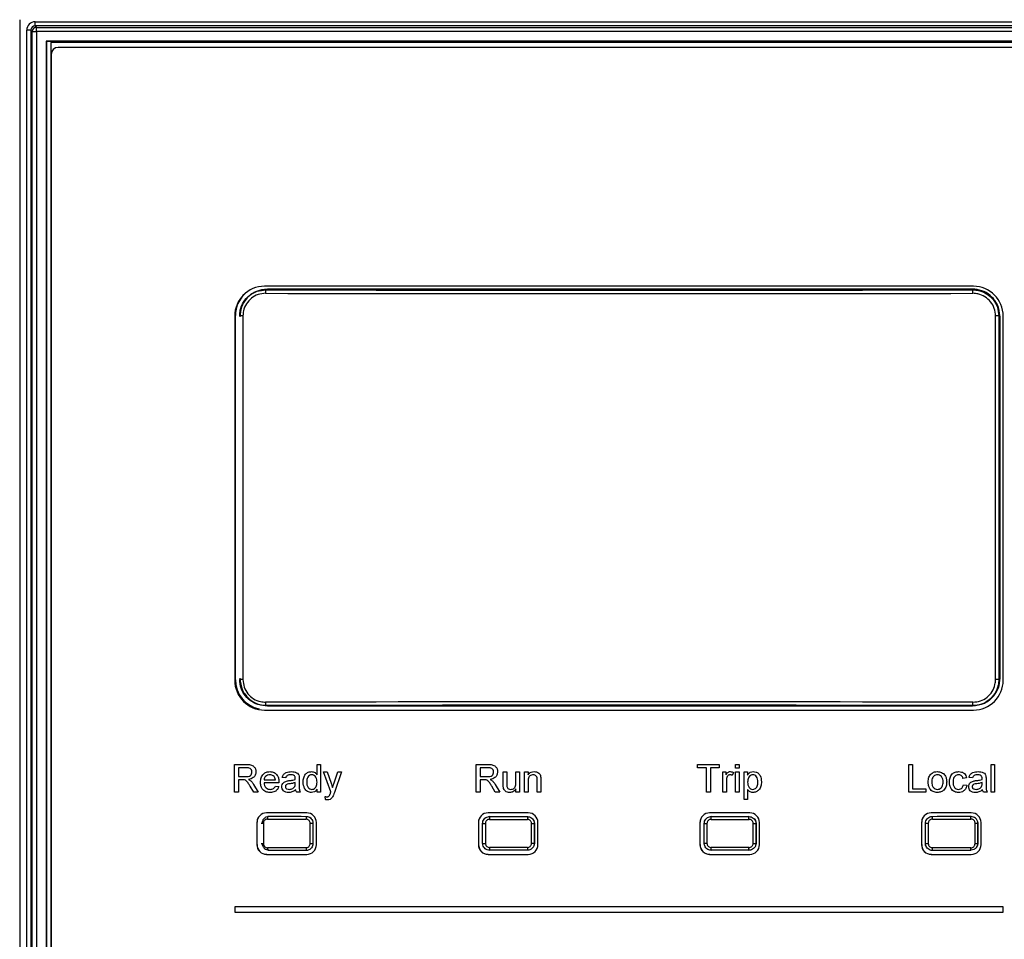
# Paper-space layout 'Sheet1' of a CAD drawing. Header units: millimetres. Extents: x -7 to 413, y -20 to 277.
# Tile 31 of 105: x 44 to 58, y 212 to 226. Entities that reach past the tile are written whole.
import ezdxf

# ---------------------------------------------------------------- set-up
doc = ezdxf.new("R2010")
doc.units = ezdxf.units.MM

psp = doc.layouts.new('Sheet1')

# ---------------------------------------------------------------- linework, layer by layer
at = {"color": 7, "linetype": 'Continuous', "lineweight": 25}
for p, q in [((43.737, 225.765), (43.737, 189.205)), ((43.959, 225.675), (43.959, 225.735)), ((43.959, 225.735), (60.835, 225.735)), ((43.899, 225.615), (43.839, 225.615)), ((43.839, 189.339), (43.839, 225.615)), ((43.919, 225.595), (43.899, 225.615)), ((43.899, 225.615), (43.899, 189.339)), ((43.919, 225.595), (43.979, 225.595)), ((43.919, 189.36), (43.919, 225.595)), ((43.959, 225.675), (43.979, 225.655)), ((60.835, 225.675), (43.959, 225.675)), ((43.979, 225.595), (43.979, 225.655)), ((43.979, 225.655), (60.814, 225.655)), ((43.979, 225.595), (43.979, 189.36)), ((60.814, 225.595), (43.979, 225.595)), ((44.123, 225.451), (44.121, 225.453)), ((44.121, 225.453), (44.121, 189.502)), ((60.672, 225.453), (44.121, 225.453)), ((44.123, 225.451), (44.123, 189.503)), ((60.67, 225.451), (44.123, 225.451)), ((60.667, 225.437), (44.187, 225.437)), ((44.187, 225.437), (44.187, 222.417)), ((60.492, 225.365), (44.292, 225.365)), ((44.192, 225.265), (44.192, 199.565)), ((44.187, 222.417), (44.187, 189.547)), ((44.187, 222.417), (44.192, 222.417)), ((57.512, 221.915), (47.272, 221.915)), ((57.497, 221.876), (47.317, 221.876)), ((46.842, 221.485), (46.842, 216.225)), ((46.852, 216.233), (46.852, 221.493)), ((46.962, 221.488), (46.914, 221.488)), ((46.962, 221.488), (46.962, 216.236)), ((57.832, 216.236), (57.832, 221.488)), ((57.879, 221.488), (57.832, 221.488)), ((57.879, 221.488), (57.879, 216.236)), ((57.897, 216.256), (57.897, 221.476)), ((57.942, 216.225), (57.942, 221.485)), ((46.962, 216.236), (46.914, 216.236)), ((57.879, 216.236), (57.832, 216.236)), ((47.272, 215.795), (57.512, 215.795)), ((47.317, 215.856), (57.497, 215.856)), ((46.841, 214.609), (46.841, 215.009)), ((46.841, 215.009), (47.015, 215.009)), ((47.017, 214.963), (46.897, 214.963)), ((46.897, 214.963), (46.897, 214.835)), ((48.031, 214.862), (48.031, 215.009)), ((48.031, 215.009), (48.082, 215.009)), ((48.082, 215.009), (48.082, 214.609)), ((48.231, 214.612), (48.123, 214.902)), ((48.123, 214.902), (48.177, 214.902)), ((48.177, 214.902), (48.235, 214.741)), ((48.274, 214.731), (48.333, 214.902)), ((48.387, 214.902), (48.283, 214.603)), ((48.333, 214.902), (48.387, 214.902)), ((50.331, 214.609), (50.331, 215.009)), ((50.331, 215.009), (50.504, 215.009)), ((50.506, 214.963), (50.387, 214.963)), ((50.387, 214.963), (50.387, 214.835)), ((50.72, 214.722), (50.72, 214.902)), ((50.72, 214.902), (50.772, 214.902)), ((50.772, 214.902), (50.772, 214.743)), ((50.905, 214.748), (50.905, 214.902)), ((50.905, 214.902), (50.956, 214.902)), ((50.956, 214.902), (50.956, 214.609)), ((51.028, 214.609), (51.028, 214.902)), ((51.028, 214.902), (51.079, 214.902)), ((51.079, 214.902), (51.079, 214.861)), ((53.528, 215.009), (53.841, 215.009)), ((53.528, 214.963), (53.528, 215.009)), ((53.656, 214.963), (53.528, 214.963)), ((53.656, 214.609), (53.656, 214.963)), ((53.841, 214.963), (53.713, 214.963)), ((53.713, 214.963), (53.713, 214.609)), ((53.841, 215.009), (53.841, 214.963)), ((53.892, 214.609), (53.892, 214.902)), ((53.892, 214.902), (53.938, 214.902)), ((53.938, 214.902), (53.938, 214.861)), ((54.046, 214.893), (54.03, 214.849)), ((54.077, 214.958), (54.077, 215.009)), ((54.077, 215.009), (54.128, 215.009)), ((54.128, 214.958), (54.077, 214.958)), ((54.077, 214.902), (54.128, 214.902)), ((54.077, 214.609), (54.077, 214.902)), ((54.128, 215.009), (54.128, 214.958)), ((54.128, 214.902), (54.128, 214.609)), ((54.2, 214.502), (54.2, 214.902)), ((54.2, 214.902), (54.251, 214.902)), ((54.251, 214.902), (54.251, 214.855)), ((56.577, 214.609), (56.577, 215.009)), ((56.577, 215.009), (56.633, 215.009)), ((56.633, 215.009), (56.633, 214.656)), ((57.767, 214.609), (57.767, 215.009)), ((57.767, 215.009), (57.818, 215.009)), ((57.818, 215.009), (57.818, 214.609)), ((46.897, 214.835), (47.004, 214.835)), ((46.955, 214.789), (46.897, 214.789)), ((46.897, 214.789), (46.897, 214.609)), ((47.267, 214.789), (47.431, 214.789)), ((47.579, 214.815), (47.528, 214.82)), ((47.718, 214.733), (47.718, 214.748)), ((47.774, 214.799), (47.774, 214.736)), ((50.387, 214.835), (50.494, 214.835)), ((50.445, 214.789), (50.387, 214.789)), ((50.387, 214.789), (50.387, 214.609)), ((51.079, 214.766), (51.079, 214.609)), ((51.213, 214.609), (51.213, 214.784)), ((51.264, 214.788), (51.264, 214.609)), ((53.944, 214.765), (53.944, 214.609)), ((57.413, 214.815), (57.361, 214.809)), ((57.5, 214.815), (57.449, 214.82)), ((57.638, 214.733), (57.638, 214.748)), ((57.695, 214.799), (57.695, 214.736)), ((46.897, 214.609), (46.841, 214.609)), ((47.117, 214.609), (47.067, 214.694)), ((47.116, 214.72), (47.181, 214.609)), ((47.181, 214.609), (47.117, 214.609)), ((47.482, 214.743), (47.267, 214.743)), ((47.43, 214.697), (47.48, 214.691)), ((47.79, 214.609), (47.738, 214.609)), ((48.031, 214.609), (48.031, 214.654)), ((48.082, 214.609), (48.031, 214.609)), ((50.387, 214.609), (50.331, 214.609)), ((50.606, 214.609), (50.557, 214.694)), ((50.606, 214.72), (50.671, 214.609)), ((50.671, 214.609), (50.606, 214.609)), ((50.905, 214.609), (50.905, 214.657)), ((50.956, 214.609), (50.905, 214.609)), ((51.079, 214.609), (51.028, 214.609)), ((51.264, 214.609), (51.213, 214.609)), ((53.713, 214.609), (53.656, 214.609)), ((53.944, 214.609), (53.892, 214.609)), ((54.128, 214.609), (54.077, 214.609)), ((54.251, 214.646), (54.251, 214.502)), ((56.823, 214.609), (56.577, 214.609)), ((56.633, 214.656), (56.823, 214.656)), ((56.823, 214.656), (56.823, 214.609)), ((57.367, 214.717), (57.418, 214.712)), ((57.71, 214.609), (57.659, 214.609)), ((57.818, 214.609), (57.767, 214.609)), ((48.154, 214.502), (48.149, 214.547)), ((54.251, 214.502), (54.2, 214.502)), ((47.882, 214.311), (47.302, 214.311)), ((51.082, 214.311), (50.502, 214.311)), ((54.282, 214.311), (53.702, 214.311)), ((57.482, 214.311), (56.902, 214.311)), ((57.479, 214.256), (57.464, 214.256)), ((47.162, 214.171), (47.162, 213.851)), ((47.257, 214.162), (47.257, 213.866)), ((47.932, 213.867), (47.932, 214.16)), ((47.932, 214.16), (47.973, 214.16)), ((47.973, 214.16), (47.973, 213.867)), ((47.977, 213.875), (47.977, 214.157)), ((48.022, 213.851), (48.022, 214.171)), ((50.362, 214.171), (50.362, 213.851)), ((50.423, 214.157), (50.463, 214.157)), ((50.423, 213.87), (50.423, 214.157)), ((50.463, 214.157), (50.463, 213.87)), ((51.129, 213.871), (51.129, 214.157)), ((51.129, 214.157), (51.169, 214.157)), ((51.169, 214.157), (51.169, 213.871)), ((51.177, 213.876), (51.177, 214.157)), ((51.222, 213.851), (51.222, 214.171)), ((53.562, 214.171), (53.562, 213.851)), ((53.624, 214.157), (53.664, 214.157)), ((53.624, 213.871), (53.624, 214.157)), ((53.664, 214.157), (53.664, 213.871)), ((54.331, 213.87), (54.331, 214.157)), ((54.331, 214.157), (54.37, 214.157)), ((54.37, 214.157), (54.37, 213.87)), ((54.377, 213.875), (54.377, 214.157)), ((54.422, 213.851), (54.422, 214.171)), ((56.762, 214.171), (56.762, 213.851)), ((56.82, 214.16), (56.861, 214.16)), ((56.82, 213.867), (56.82, 214.16)), ((56.861, 214.16), (56.861, 213.867)), ((57.536, 213.866), (57.536, 214.162)), ((57.536, 214.162), (57.574, 214.162)), ((57.574, 214.162), (57.574, 213.866)), ((57.577, 213.873), (57.577, 214.159)), ((57.622, 213.851), (57.622, 214.171)), ((47.932, 213.867), (47.973, 213.867)), ((50.423, 213.87), (50.463, 213.87)), ((51.129, 213.871), (51.169, 213.871)), ((51.171, 213.843), (51.177, 213.876)), ((53.624, 213.871), (53.664, 213.871)), ((54.331, 213.87), (54.37, 213.87)), ((56.82, 213.867), (56.861, 213.867)), ((57.536, 213.866), (57.574, 213.866)), ((47.302, 213.711), (47.882, 213.711)), ((50.502, 213.711), (51.082, 213.711)), ((53.702, 213.711), (54.282, 213.711)), ((56.902, 213.711), (57.482, 213.711)), ((57.942, 212.955), (46.842, 212.955)), ((46.842, 212.955), (46.842, 212.875)), ((57.942, 212.875), (57.942, 212.955)), ((46.842, 212.875), (57.942, 212.875))]:
    psp.add_line(p, q, dxfattribs=at)
at = {"color": 8, "linetype": 'Continuous', "lineweight": 25}
for p, q in [((47.291, 221.876), (47.291, 221.864)), ((47.873, 214.26), (47.873, 214.261)), ((50.52, 214.261), (50.523, 214.257)), ((51.07, 214.257), (51.073, 214.261)), ((53.72, 214.261), (53.723, 214.257)), ((54.27, 214.257), (54.273, 214.261)), ((56.92, 214.261), (56.92, 214.26)), ((47.225, 214.162), (47.257, 214.162)), ((50.423, 214.157), (50.42, 214.161)), ((51.175, 214.163), (51.169, 214.157)), ((53.624, 214.157), (53.62, 214.161)), ((56.82, 214.16), (56.82, 214.161)), ((47.225, 213.866), (47.257, 213.866)), ((47.873, 213.767), (47.873, 213.767)), ((50.42, 213.867), (50.423, 213.87)), ((50.523, 213.77), (50.52, 213.767)), ((51.073, 213.767), (51.07, 213.771)), ((53.62, 213.867), (53.624, 213.871)), ((53.723, 213.771), (53.72, 213.767)), ((54.273, 213.767), (54.27, 213.77)), ((56.82, 213.867), (56.82, 213.867)), ((56.92, 213.767), (56.92, 213.767)), ((57.574, 213.866), (57.569, 213.837))]:
    psp.add_line(p, q, dxfattribs=at)
at = {"color": 7, "linetype": 'Continuous', "lineweight": 25}
for centre, radius, start, end in [((43.979, 225.595), 0.0601, 90.0834, 179.9166), ((44.292, 225.265), 0.1, 90, 180), ((47.272, 221.485), 0.43, 90, 180), ((47.654, 221.825), 0.366, 173.8697, 181.7072), ((57.138, 221.825), 0.367, 358.3034, 6.1197), ((57.512, 221.485), 0.43, 0, 90), ((47.282, 221.493), 0.43, 132.0513, 180), ((47.272, 216.225), 0.43, 180, 270), ((47.282, 216.233), 0.43, 180, 258.6463), ((57.512, 216.225), 0.43, 270, 0), ((47.654, 215.899), 0.366, 178.2931, 186.1299), ((57.138, 215.899), 0.367, 353.8807, 1.6963), ((47.302, 214.171), 0.14, 90, 180), ((48.203, 214.229), 0.331, 174.5764, 181.5008), ((47.882, 214.171), 0.14, 0, 90), ((50.502, 214.171), 0.14, 90, 180), ((51.314, 214.226), 0.792, 177.7425, 180.6332), ((52.185, 214.225), 1.116, 178.3976, 180.4483), ((51.082, 214.171), 0.14, 0, 90), ((53.702, 214.171), 0.14, 90, 180), ((52.593, 214.225), 1.131, 359.5651, 1.589), ((53.476, 214.226), 0.794, 359.3715, 2.2528), ((54.282, 214.171), 0.14, 0, 90), ((56.902, 214.171), 0.14, 90, 180), ((56.59, 214.229), 0.331, 358.4992, 5.4236), ((57.482, 214.171), 0.14, 0, 90), ((47.302, 213.851), 0.14, 180, 270), ((48.203, 213.798), 0.331, 178.4989, 185.4239), ((47.882, 213.851), 0.14, 270, 0), ((50.502, 213.851), 0.14, 180, 270), ((51.314, 213.802), 0.792, 179.3667, 182.2577), ((52.185, 213.802), 1.116, 179.5515, 181.6027), ((51.082, 213.851), 0.14, 270, 0), ((53.702, 213.851), 0.14, 180, 270), ((52.593, 213.802), 1.131, 358.4107, 0.4351), ((53.476, 213.802), 0.794, 357.7471, 0.6286), ((54.282, 213.851), 0.14, 270, 0), ((56.902, 213.851), 0.14, 180, 270), ((56.59, 213.798), 0.331, 354.5761, 1.5011), ((57.482, 213.851), 0.14, 270, 0)]:
    psp.add_arc(centre, radius, start, end, dxfattribs=at)
at = {"color": 8, "linetype": 'Continuous', "lineweight": 25}
for centre, radius, start, end in [((47.901, 214.225), 0.584, 176.8838, 180.3099), ((56.893, 214.225), 0.583, 359.6855, 3.11), ((47.901, 213.803), 0.584, 179.6897, 183.1166), ((56.892, 213.803), 0.584, 356.8834, 0.3103)]:
    psp.add_arc(centre, radius, start, end, dxfattribs=at)
at = {"color": 7, "linetype": 'Continuous', "lineweight": 25}
for centre, major_axis, ratio, start_param, end_param in [((43.959, 225.615), (-0.085, 0.085), 0.998783, 5.498396, 7.067974), ((43.959, 225.615), (0.0426, -0.0426), 0.996359, 2.356803, 3.926382), ((52.397, 228.793), (132.31, 0), 0.052408, 4.673788, 4.75099), ((52.397, 228.743), (132.36, 0), 0.052388, 4.673788, 4.75099), ((52.397, 208.98), (132.36, 0), 0.052388, 1.532196, 1.609397), ((52.397, 208.931), (132.31, 0), 0.052408, 1.532196, 1.609397), ((47.305, 214.175), (0.0993, -0.0993), 0.997265, 3.443422, 3.925621), ((52.397, 221.149), (132.32, 0), 0.052392, 4.673992, 4.678188), ((52.397, 221.189), (132.28, 0), 0.052408, 4.673992, 4.678188), ((50.505, 214.175), (0.0993, -0.0993), 0.997265, 3.443577, 3.925621), ((52.397, 221.149), (132.32, 0), 0.052392, 4.698226, 4.702358), ((52.397, 221.189), (132.28, 0), 0.052408, 4.698226, 4.702358), ((53.705, 214.175), (0.0993, -0.0993), 0.997265, 3.443345, 3.925621), ((52.397, 221.189), (132.28, 0), 0.052408, 4.72242, 4.726552), ((52.397, 221.149), (132.32, 0), 0.052392, 4.72242, 4.726552), ((56.905, 214.175), (0.0993, -0.0993), 0.997265, 3.443267, 3.925621), ((52.397, 221.189), (132.28, 0), 0.052408, 4.74659, 4.750786), ((52.397, 221.149), (132.32, 0), 0.052392, 4.74659, 4.750786), ((47.305, 213.852), (0.0993, 0.0993), 0.997265, 2.357564, 3.925621), ((52.397, 206.878), (132.32, 0), 0.052392, 1.604997, 1.609193), ((52.397, 206.839), (132.28, 0), 0.052408, 1.604997, 1.609193), ((50.505, 213.852), (0.0993, 0.0993), 0.997265, 2.357564, 3.925621), ((52.397, 206.878), (132.32, 0), 0.052392, 1.580827, 1.58496), ((52.397, 206.839), (132.28, 0), 0.052408, 1.580827, 1.58496), ((53.705, 213.852), (0.0993, 0.0993), 0.997265, 2.357564, 3.925621), ((52.397, 206.839), (132.28, 0), 0.052408, 1.556633, 1.560765), ((52.397, 206.878), (132.32, 0), 0.052392, 1.556633, 1.560765), ((56.905, 213.852), (0.0993, 0.0993), 0.997265, 2.357564, 3.925621), ((52.397, 206.839), (132.28, 0), 0.052408, 1.532399, 1.536596), ((52.397, 206.878), (132.32, 0), 0.052392, 1.532399, 1.536596)]:
    psp.add_ellipse(centre, major_axis=major_axis, ratio=ratio, start_param=start_param, end_param=end_param, dxfattribs=at)
for points, knots in [([(46.914, 221.488), (46.915, 221.516), (46.92, 221.586), (46.965, 221.691), (47.051, 221.787), (47.164, 221.852), (47.248, 221.86), (47.291, 221.864)], [0, 0, 0, 0, 0.141722, 0.356124, 0.570695, 0.785344, 1, 1, 1, 1]), ([(47.317, 221.876), (47.258, 221.868), (47.141, 221.853), (47.01, 221.746), (46.932, 221.616), (46.922, 221.523), (46.917, 221.476)], [0, 0, 0, 0, 0.283703, 0.557913, 0.775022, 1, 1, 1, 1]), ([(57.897, 221.476), (57.89, 221.536), (57.874, 221.653), (57.768, 221.783), (57.637, 221.862), (57.544, 221.871), (57.497, 221.876)], [0, 0, 0, 0, 0.283707, 0.55792, 0.775028, 1, 1, 1, 1]), ([(57.503, 221.864), (57.531, 221.862), (57.601, 221.857), (57.707, 221.812), (57.802, 221.727), (57.867, 221.614), (57.875, 221.53), (57.879, 221.488)], [0, 0, 0, 0, 0.142931, 0.357386, 0.571651, 0.785823, 1, 1, 1, 1]), ([(47.289, 221.814), (47.252, 221.81), (47.178, 221.803), (47.08, 221.747), (47.006, 221.664), (46.967, 221.573), (46.963, 221.512), (46.962, 221.488)], [0, 0, 0, 0, 0.214686, 0.429358, 0.64393, 0.858302, 1, 1, 1, 1]), ([(57.832, 221.488), (57.828, 221.524), (57.821, 221.598), (57.765, 221.695), (57.682, 221.769), (57.59, 221.808), (57.529, 221.812), (57.504, 221.814)], [0, 0, 0, 0, 0.21414, 0.42829, 0.642567, 0.857051, 1, 1, 1, 1]), ([(47.291, 215.859), (47.262, 215.861), (47.192, 215.866), (47.086, 215.911), (46.991, 215.996), (46.926, 216.109), (46.918, 216.193), (46.914, 216.236)], [0, 0, 0, 0, 0.142931, 0.357386, 0.571651, 0.785823, 1, 1, 1, 1]), ([(46.917, 216.256), (46.925, 216.196), (46.94, 216.079), (47.047, 215.949), (47.178, 215.87), (47.27, 215.861), (47.317, 215.856)], [0, 0, 0, 0, 0.2837049, 0.5579165, 0.775026, 1, 1, 1, 1]), ([(46.962, 216.236), (46.965, 216.199), (46.972, 216.126), (47.029, 216.028), (47.111, 215.954), (47.203, 215.915), (47.264, 215.911), (47.289, 215.909)], [0, 0, 0, 0, 0.21414, 0.42829, 0.642567, 0.857045, 1, 1, 1, 1]), ([(57.497, 215.856), (57.557, 215.864), (57.674, 215.879), (57.804, 215.986), (57.883, 216.116), (57.893, 216.209), (57.897, 216.256)], [0, 0, 0, 0, 0.2837049, 0.5579165, 0.775026, 1, 1, 1, 1]), ([(57.879, 216.236), (57.878, 216.208), (57.873, 216.138), (57.828, 216.032), (57.742, 215.936), (57.63, 215.872), (57.545, 215.864), (57.503, 215.859)], [0, 0, 0, 0, 0.141722, 0.356124, 0.570695, 0.785344, 1, 1, 1, 1]), ([(57.504, 215.909), (57.541, 215.913), (57.615, 215.92), (57.713, 215.976), (57.787, 216.059), (57.826, 216.151), (57.83, 216.211), (57.832, 216.236)], [0, 0, 0, 0, 0.214686, 0.429361, 0.64393, 0.858302, 1, 1, 1, 1]), ([(47.004, 214.835), (47.016, 214.835), (47.039, 214.836), (47.071, 214.847), (47.089, 214.873), (47.091, 214.891), (47.092, 214.9)], [0, 0, 0, 0, 0.281561, 0.560241, 0.779864, 1, 1, 1, 1]), ([(47.015, 215.009), (47.033, 215.009), (47.07, 215.009), (47.119, 214.987), (47.144, 214.945), (47.147, 214.916), (47.149, 214.902)], [0, 0, 0, 0, 0.281669, 0.559208, 0.779411, 1, 1, 1, 1]), ([(47.092, 214.9), (47.091, 214.911), (47.089, 214.932), (47.061, 214.961), (47.033, 214.962), (47.017, 214.963)], [0, 0, 0, 0, 0.280393, 0.559974, 1, 1, 1, 1]), ([(47.149, 214.902), (47.147, 214.886), (47.144, 214.855), (47.107, 214.809), (47.067, 214.8), (47.043, 214.794)], [0, 0, 0, 0, 0.280518, 0.5604876, 1, 1, 1, 1]), ([(47.215, 214.753), (47.217, 214.775), (47.219, 214.818), (47.251, 214.871), (47.299, 214.903), (47.333, 214.905), (47.35, 214.907)], [0, 0, 0, 0, 0.2807417, 0.5597725, 0.7796612, 1, 1, 1, 1]), ([(47.35, 214.907), (47.372, 214.904), (47.414, 214.899), (47.459, 214.857), (47.479, 214.806), (47.481, 214.772), (47.482, 214.756)], [0, 0, 0, 0, 0.279362, 0.558401, 0.778879, 1, 1, 1, 1]), ([(47.528, 214.82), (47.533, 214.836), (47.542, 214.867), (47.593, 214.903), (47.635, 214.905), (47.661, 214.907)], [0, 0, 0, 0, 0.28043, 0.5593, 1, 1, 1, 1]), ([(47.661, 214.907), (47.687, 214.905), (47.725, 214.903), (47.763, 214.873), (47.769, 214.853), (47.772, 214.843)], [0, 0, 0, 0, 0.5592601, 0.7791898, 1, 1, 1, 1]), ([(47.831, 214.755), (47.832, 214.776), (47.835, 214.816), (47.86, 214.869), (47.904, 214.901), (47.936, 214.905), (47.952, 214.907)], [0, 0, 0, 0, 0.280961, 0.560444, 0.780132, 1, 1, 1, 1]), ([(47.952, 214.907), (47.961, 214.906), (47.978, 214.905), (48.008, 214.89), (48.022, 214.873), (48.031, 214.862)], [0, 0, 0, 0, 0.280576, 0.560927, 1, 1, 1, 1]), ([(50.494, 214.835), (50.506, 214.835), (50.529, 214.836), (50.561, 214.847), (50.579, 214.873), (50.581, 214.891), (50.582, 214.9)], [0, 0, 0, 0, 0.281561, 0.560241, 0.779864, 1, 1, 1, 1]), ([(50.504, 215.009), (50.523, 215.009), (50.559, 215.009), (50.609, 214.987), (50.634, 214.945), (50.637, 214.916), (50.638, 214.902)], [0, 0, 0, 0, 0.281671, 0.559197, 0.77941, 1, 1, 1, 1]), ([(50.582, 214.9), (50.581, 214.911), (50.578, 214.932), (50.551, 214.961), (50.523, 214.962), (50.506, 214.963)], [0, 0, 0, 0, 0.280402, 0.559969, 1, 1, 1, 1]), ([(50.638, 214.902), (50.637, 214.886), (50.633, 214.855), (50.597, 214.809), (50.557, 214.8), (50.532, 214.794)], [0, 0, 0, 0, 0.28052, 0.560502, 1, 1, 1, 1]), ([(51.079, 214.861), (51.085, 214.869), (51.097, 214.884), (51.128, 214.903), (51.153, 214.905), (51.168, 214.907)], [0, 0, 0, 0, 0.280547, 0.560825, 1, 1, 1, 1]), ([(51.168, 214.907), (51.18, 214.906), (51.204, 214.904), (51.235, 214.889), (51.254, 214.863), (51.259, 214.845), (51.261, 214.836)], [0, 0, 0, 0, 0.280228, 0.559977, 0.779646, 1, 1, 1, 1]), ([(53.938, 214.861), (53.946, 214.874), (53.957, 214.892), (53.981, 214.905), (53.992, 214.906), (53.998, 214.907)], [0, 0, 0, 0, 0.559592, 0.77974, 1, 1, 1, 1]), ([(53.998, 214.907), (54.008, 214.906), (54.024, 214.904), (54.039, 214.897), (54.046, 214.893)], [0, 0, 0, 0, 0.559522, 1, 1, 1, 1]), ([(54.251, 214.855), (54.262, 214.872), (54.283, 214.901), (54.317, 214.905), (54.332, 214.907)], [0, 0, 0, 0, 0.560151, 1, 1, 1, 1]), ([(54.332, 214.907), (54.346, 214.906), (54.373, 214.903), (54.407, 214.882), (54.444, 214.835), (54.448, 214.79), (54.451, 214.758)], [0, 0, 0, 0, 0.187095, 0.374054, 0.561113, 1, 1, 1, 1]), ([(56.903, 214.875), (56.918, 214.885), (56.945, 214.904), (56.978, 214.906), (56.992, 214.907)], [0, 0, 0, 0, 0.559032, 1, 1, 1, 1]), ([(56.992, 214.907), (57.013, 214.905), (57.055, 214.9), (57.101, 214.859), (57.123, 214.809), (57.125, 214.776), (57.126, 214.76)], [0, 0, 0, 0, 0.279558, 0.558597, 0.778985, 1, 1, 1, 1]), ([(57.167, 214.754), (57.168, 214.776), (57.17, 214.818), (57.199, 214.873), (57.248, 214.902), (57.281, 214.905), (57.298, 214.907)], [0, 0, 0, 0, 0.280845, 0.55968, 0.779585, 1, 1, 1, 1]), ([(57.298, 214.907), (57.313, 214.906), (57.343, 214.904), (57.381, 214.881), (57.404, 214.849), (57.41, 214.826), (57.413, 214.815)], [0, 0, 0, 0, 0.280279, 0.559439, 0.779539, 1, 1, 1, 1]), ([(57.449, 214.82), (57.453, 214.836), (57.463, 214.867), (57.513, 214.903), (57.555, 214.905), (57.581, 214.907)], [0, 0, 0, 0, 0.28043, 0.5593, 1, 1, 1, 1]), ([(57.581, 214.907), (57.608, 214.905), (57.645, 214.903), (57.683, 214.873), (57.689, 214.853), (57.692, 214.843)], [0, 0, 0, 0, 0.5592601, 0.7791898, 1, 1, 1, 1]), ([(46.983, 214.787), (46.978, 214.788), (46.969, 214.789), (46.959, 214.789), (46.955, 214.789)], [0, 0, 0, 0, 0.559816, 1, 1, 1, 1]), ([(47.067, 214.694), (47.059, 214.706), (47.047, 214.727), (47.028, 214.754), (47.01, 214.777), (46.992, 214.784), (46.983, 214.787)], [0, 0, 0, 0, 0.340614, 0.560974, 0.780774, 1, 1, 1, 1]), ([(47.043, 214.794), (47.049, 214.791), (47.06, 214.785), (47.069, 214.778), (47.074, 214.774)], [0, 0, 0, 0, 0.5601638, 1, 1, 1, 1]), ([(47.074, 214.774), (47.083, 214.765), (47.099, 214.748), (47.111, 214.729), (47.116, 214.72)], [0, 0, 0, 0, 0.559789, 1, 1, 1, 1]), ([(47.353, 214.604), (47.332, 214.606), (47.288, 214.61), (47.24, 214.651), (47.218, 214.702), (47.216, 214.736), (47.215, 214.753)], [0, 0, 0, 0, 0.279959, 0.558661, 0.778996, 1, 1, 1, 1]), ([(47.35, 214.861), (47.339, 214.86), (47.316, 214.858), (47.288, 214.84), (47.271, 214.816), (47.268, 214.798), (47.267, 214.789)], [0, 0, 0, 0, 0.280194, 0.559731, 0.779648, 1, 1, 1, 1]), ([(47.412, 214.836), (47.402, 214.844), (47.383, 214.859), (47.36, 214.86), (47.35, 214.861)], [0, 0, 0, 0, 0.5585145, 1, 1, 1, 1]), ([(47.431, 214.789), (47.429, 214.799), (47.427, 214.816), (47.416, 214.83), (47.412, 214.836)], [0, 0, 0, 0, 0.560643, 1, 1, 1, 1]), ([(47.482, 214.756), (47.482, 214.753), (47.482, 214.749), (47.482, 214.745), (47.482, 214.743)], [0, 0, 0, 0, 0.559962, 1, 1, 1, 1]), ([(47.523, 214.687), (47.524, 214.698), (47.526, 214.719), (47.549, 214.753), (47.575, 214.763), (47.591, 214.77)], [0, 0, 0, 0, 0.28046, 0.560983, 1, 1, 1, 1]), ([(47.651, 214.861), (47.643, 214.86), (47.625, 214.86), (47.601, 214.852), (47.586, 214.834), (47.582, 214.821), (47.579, 214.815)], [0, 0, 0, 0, 0.280849, 0.559733, 0.77948, 1, 1, 1, 1]), ([(47.591, 214.77), (47.599, 214.772), (47.613, 214.775), (47.627, 214.776), (47.633, 214.777)], [0, 0, 0, 0, 0.5599275, 1, 1, 1, 1]), ([(47.633, 214.777), (47.649, 214.779), (47.678, 214.783), (47.705, 214.791), (47.718, 214.794)], [0, 0, 0, 0, 0.5602, 1, 1, 1, 1]), ([(47.718, 214.748), (47.704, 214.744), (47.678, 214.737), (47.652, 214.733), (47.641, 214.732)], [0, 0, 0, 0, 0.5597675, 1, 1, 1, 1]), ([(47.705, 214.845), (47.695, 214.851), (47.679, 214.86), (47.66, 214.861), (47.651, 214.861)], [0, 0, 0, 0, 0.557842, 1, 1, 1, 1]), ([(47.718, 214.806), (47.718, 214.814), (47.717, 214.829), (47.709, 214.84), (47.705, 214.845)], [0, 0, 0, 0, 0.5619337, 1, 1, 1, 1]), ([(47.718, 214.794), (47.718, 214.796), (47.718, 214.8), (47.718, 214.804), (47.718, 214.806)], [0, 0, 0, 0, 0.560151, 1, 1, 1, 1]), ([(47.772, 214.843), (47.773, 214.835), (47.774, 214.82), (47.774, 214.805), (47.774, 214.799)], [0, 0, 0, 0, 0.559777, 1, 1, 1, 1]), ([(47.952, 214.604), (47.932, 214.608), (47.891, 214.614), (47.84, 214.671), (47.834, 214.723), (47.831, 214.755)], [0, 0, 0, 0, 0.279617, 0.559899, 1, 1, 1, 1]), ([(47.955, 214.861), (47.949, 214.86), (47.937, 214.859), (47.915, 214.849), (47.885, 214.817), (47.883, 214.78), (47.882, 214.755)], [0, 0, 0, 0, 0.125736, 0.25136, 0.501028, 1, 1, 1, 1]), ([(47.882, 214.755), (47.883, 214.742), (47.884, 214.715), (47.899, 214.68), (47.925, 214.655), (47.947, 214.652), (47.957, 214.65)], [0, 0, 0, 0, 0.281193, 0.560842, 0.780818, 1, 1, 1, 1]), ([(48.031, 214.752), (48.029, 214.777), (48.027, 214.816), (47.997, 214.849), (47.974, 214.859), (47.961, 214.86), (47.955, 214.861)], [0, 0, 0, 0, 0.498976, 0.748681, 0.874285, 1, 1, 1, 1]), ([(47.957, 214.65), (47.966, 214.651), (47.983, 214.653), (48.005, 214.669), (48.028, 214.7), (48.03, 214.73), (48.031, 214.752)], [0, 0, 0, 0, 0.186722, 0.373541, 0.560528, 1, 1, 1, 1]), ([(50.473, 214.787), (50.468, 214.788), (50.458, 214.789), (50.449, 214.789), (50.445, 214.789)], [0, 0, 0, 0, 0.559876, 1, 1, 1, 1]), ([(50.557, 214.694), (50.549, 214.706), (50.537, 214.727), (50.518, 214.754), (50.499, 214.777), (50.482, 214.784), (50.473, 214.787)], [0, 0, 0, 0, 0.340607, 0.560962, 0.780758, 1, 1, 1, 1]), ([(50.532, 214.794), (50.538, 214.791), (50.55, 214.785), (50.559, 214.778), (50.563, 214.774)], [0, 0, 0, 0, 0.560097, 1, 1, 1, 1]), ([(50.563, 214.774), (50.572, 214.765), (50.588, 214.748), (50.6, 214.729), (50.606, 214.72)], [0, 0, 0, 0, 0.559802, 1, 1, 1, 1]), ([(50.83, 214.65), (50.839, 214.651), (50.856, 214.653), (50.88, 214.666), (50.904, 214.696), (50.905, 214.727), (50.905, 214.748)], [0, 0, 0, 0, 0.1871136, 0.3742392, 0.5608326, 1, 1, 1, 1]), ([(51.154, 214.861), (51.146, 214.86), (51.128, 214.859), (51.105, 214.846), (51.081, 214.817), (51.08, 214.787), (51.079, 214.766)], [0, 0, 0, 0, 0.187285, 0.374359, 0.560555, 1, 1, 1, 1]), ([(51.213, 214.784), (51.213, 214.794), (51.213, 214.815), (51.202, 214.843), (51.179, 214.859), (51.162, 214.86), (51.154, 214.861)], [0, 0, 0, 0, 0.281671, 0.559781, 0.779604, 1, 1, 1, 1]), ([(51.261, 214.836), (51.262, 214.827), (51.264, 214.811), (51.264, 214.795), (51.264, 214.788)], [0, 0, 0, 0, 0.559804, 1, 1, 1, 1]), ([(53.951, 214.823), (53.949, 214.812), (53.944, 214.793), (53.944, 214.773), (53.944, 214.765)], [0, 0, 0, 0, 0.559919, 1, 1, 1, 1]), ([(53.996, 214.861), (53.99, 214.86), (53.979, 214.859), (53.961, 214.846), (53.955, 214.832), (53.951, 214.823)], [0, 0, 0, 0, 0.280303, 0.560891, 1, 1, 1, 1]), ([(54.03, 214.849), (54.024, 214.852), (54.014, 214.859), (54.001, 214.86), (53.996, 214.861)], [0, 0, 0, 0, 0.560059, 1, 1, 1, 1]), ([(54.327, 214.861), (54.318, 214.859), (54.299, 214.857), (54.278, 214.839), (54.254, 214.806), (54.253, 214.775), (54.251, 214.753)], [0, 0, 0, 0, 0.186312, 0.373274, 0.560509, 1, 1, 1, 1]), ([(54.251, 214.753), (54.252, 214.74), (54.253, 214.713), (54.267, 214.678), (54.293, 214.655), (54.314, 214.652), (54.325, 214.65)], [0, 0, 0, 0, 0.281229, 0.560747, 0.780659, 1, 1, 1, 1]), ([(54.325, 214.65), (54.334, 214.651), (54.352, 214.654), (54.375, 214.671), (54.397, 214.704), (54.399, 214.735), (54.4, 214.757)], [0, 0, 0, 0, 0.186586, 0.373413, 0.56032, 1, 1, 1, 1]), ([(54.451, 214.758), (54.45, 214.737), (54.447, 214.696), (54.419, 214.643), (54.375, 214.611), (54.343, 214.606), (54.326, 214.604)], [0, 0, 0, 0, 0.280757, 0.560279, 0.780163, 1, 1, 1, 1]), ([(54.4, 214.757), (54.399, 214.77), (54.398, 214.797), (54.384, 214.832), (54.358, 214.856), (54.337, 214.859), (54.327, 214.861)], [0, 0, 0, 0, 0.28128, 0.560945, 0.780915, 1, 1, 1, 1]), ([(56.859, 214.756), (56.86, 214.781), (56.862, 214.825), (56.89, 214.86), (56.903, 214.875)], [0, 0, 0, 0, 0.560964, 1, 1, 1, 1]), ([(56.992, 214.604), (56.971, 214.607), (56.928, 214.611), (56.882, 214.654), (56.861, 214.705), (56.86, 214.739), (56.859, 214.756)], [0, 0, 0, 0, 0.279625, 0.558371, 0.778856, 1, 1, 1, 1]), ([(56.992, 214.861), (56.983, 214.86), (56.964, 214.858), (56.94, 214.843), (56.914, 214.811), (56.912, 214.778), (56.91, 214.756)], [0, 0, 0, 0, 0.187145, 0.374028, 0.561108, 1, 1, 1, 1]), ([(56.91, 214.756), (56.911, 214.742), (56.912, 214.713), (56.929, 214.677), (56.959, 214.654), (56.981, 214.652), (56.992, 214.65)], [0, 0, 0, 0, 0.281126, 0.560381, 0.780166, 1, 1, 1, 1]), ([(57.074, 214.757), (57.074, 214.771), (57.072, 214.799), (57.054, 214.834), (57.025, 214.857), (57.003, 214.859), (56.992, 214.861)], [0, 0, 0, 0, 0.281067, 0.560314, 0.780179, 1, 1, 1, 1]), ([(57.126, 214.76), (57.125, 214.738), (57.123, 214.694), (57.092, 214.64), (57.043, 214.609), (57.009, 214.606), (56.992, 214.604)], [0, 0, 0, 0, 0.281032, 0.559517, 0.779609, 1, 1, 1, 1]), ([(56.992, 214.65), (57.002, 214.651), (57.021, 214.653), (57.045, 214.669), (57.071, 214.702), (57.073, 214.734), (57.074, 214.757)], [0, 0, 0, 0, 0.18703, 0.373952, 0.560988, 1, 1, 1, 1]), ([(57.298, 214.604), (57.277, 214.606), (57.234, 214.611), (57.189, 214.654), (57.169, 214.705), (57.167, 214.738), (57.167, 214.754)], [0, 0, 0, 0, 0.279591, 0.558338, 0.778841, 1, 1, 1, 1]), ([(57.298, 214.861), (57.289, 214.86), (57.27, 214.858), (57.245, 214.843), (57.221, 214.81), (57.219, 214.778), (57.218, 214.756)], [0, 0, 0, 0, 0.187086, 0.373872, 0.560733, 1, 1, 1, 1]), ([(57.218, 214.756), (57.218, 214.742), (57.219, 214.714), (57.234, 214.677), (57.263, 214.654), (57.285, 214.652), (57.296, 214.65)], [0, 0, 0, 0, 0.281268, 0.56053, 0.780096, 1, 1, 1, 1]), ([(57.361, 214.809), (57.359, 214.817), (57.354, 214.833), (57.337, 214.85), (57.318, 214.859), (57.305, 214.86), (57.298, 214.861)], [0, 0, 0, 0, 0.280214, 0.559462, 0.779653, 1, 1, 1, 1]), ([(57.444, 214.687), (57.445, 214.698), (57.447, 214.719), (57.469, 214.753), (57.495, 214.763), (57.511, 214.77)], [0, 0, 0, 0, 0.28046, 0.560983, 1, 1, 1, 1]), ([(57.572, 214.861), (57.563, 214.86), (57.546, 214.86), (57.521, 214.852), (57.507, 214.834), (57.502, 214.821), (57.5, 214.815)], [0, 0, 0, 0, 0.280849, 0.559733, 0.77948, 1, 1, 1, 1]), ([(57.511, 214.77), (57.519, 214.772), (57.533, 214.775), (57.547, 214.776), (57.554, 214.777)], [0, 0, 0, 0, 0.5599275, 1, 1, 1, 1]), ([(57.554, 214.777), (57.57, 214.779), (57.598, 214.783), (57.626, 214.791), (57.638, 214.794)], [0, 0, 0, 0, 0.560185, 1, 1, 1, 1]), ([(57.638, 214.748), (57.624, 214.744), (57.599, 214.737), (57.573, 214.733), (57.561, 214.732)], [0, 0, 0, 0, 0.559747, 1, 1, 1, 1]), ([(57.625, 214.845), (57.616, 214.851), (57.599, 214.86), (57.58, 214.861), (57.572, 214.861)], [0, 0, 0, 0, 0.557893, 1, 1, 1, 1]), ([(57.638, 214.806), (57.638, 214.814), (57.638, 214.829), (57.629, 214.84), (57.625, 214.845)], [0, 0, 0, 0, 0.5619337, 1, 1, 1, 1]), ([(57.638, 214.794), (57.638, 214.796), (57.638, 214.8), (57.638, 214.804), (57.638, 214.806)], [0, 0, 0, 0, 0.560153, 1, 1, 1, 1]), ([(57.692, 214.843), (57.693, 214.835), (57.695, 214.82), (57.695, 214.805), (57.695, 214.799)], [0, 0, 0, 0, 0.559777, 1, 1, 1, 1]), ([(47.267, 214.743), (47.268, 214.729), (47.271, 214.703), (47.293, 214.671), (47.323, 214.653), (47.343, 214.651), (47.354, 214.65)], [0, 0, 0, 0, 0.280644, 0.559685, 0.779648, 1, 1, 1, 1]), ([(47.48, 214.691), (47.475, 214.677), (47.463, 214.648), (47.418, 214.61), (47.378, 214.607), (47.353, 214.604)], [0, 0, 0, 0, 0.280608, 0.5608405, 1, 1, 1, 1]), ([(47.354, 214.65), (47.363, 214.651), (47.38, 214.652), (47.411, 214.665), (47.423, 214.684), (47.43, 214.697)], [0, 0, 0, 0, 0.281265, 0.561889, 1, 1, 1, 1]), ([(47.619, 214.604), (47.605, 214.605), (47.579, 214.607), (47.545, 214.626), (47.526, 214.655), (47.524, 214.676), (47.523, 214.687)], [0, 0, 0, 0, 0.28081, 0.559701, 0.779706, 1, 1, 1, 1]), ([(47.641, 214.732), (47.626, 214.73), (47.608, 214.728), (47.588, 214.718), (47.581, 214.71), (47.575, 214.701), (47.575, 214.693), (47.574, 214.69)], [0, 0, 0, 0, 0.500298, 0.625323, 0.750296, 0.875163, 1, 1, 1, 1]), ([(47.574, 214.69), (47.575, 214.685), (47.576, 214.675), (47.585, 214.664), (47.603, 214.652), (47.619, 214.651), (47.63, 214.65)], [0, 0, 0, 0, 0.186563, 0.373478, 0.560627, 1, 1, 1, 1]), ([(47.723, 214.645), (47.705, 214.632), (47.674, 214.609), (47.636, 214.606), (47.619, 214.604)], [0, 0, 0, 0, 0.559971, 1, 1, 1, 1]), ([(47.63, 214.65), (47.648, 214.653), (47.681, 214.657), (47.701, 214.681), (47.71, 214.692)], [0, 0, 0, 0, 0.559747, 1, 1, 1, 1]), ([(47.71, 214.692), (47.713, 214.7), (47.717, 214.713), (47.718, 214.727), (47.718, 214.733)], [0, 0, 0, 0, 0.558968, 1, 1, 1, 1]), ([(47.738, 214.609), (47.734, 214.616), (47.727, 214.627), (47.724, 214.64), (47.723, 214.645)], [0, 0, 0, 0, 0.559672, 1, 1, 1, 1]), ([(47.774, 214.736), (47.774, 214.722), (47.774, 214.698), (47.775, 214.664), (47.779, 214.636), (47.786, 214.618), (47.79, 214.609)], [0, 0, 0, 0, 0.340207, 0.560351, 0.780181, 1, 1, 1, 1]), ([(48.031, 214.654), (48.026, 214.646), (48.016, 214.63), (47.99, 214.609), (47.966, 214.606), (47.952, 214.604)], [0, 0, 0, 0, 0.2811054, 0.5617271, 1, 1, 1, 1]), ([(48.227, 214.6), (48.227, 214.602), (48.229, 214.606), (48.23, 214.61), (48.231, 214.612)], [0, 0, 0, 0, 0.560094, 1, 1, 1, 1]), ([(48.235, 214.741), (48.239, 214.729), (48.246, 214.708), (48.252, 214.687), (48.255, 214.677)], [0, 0, 0, 0, 0.559946, 1, 1, 1, 1]), ([(48.255, 214.677), (48.258, 214.687), (48.264, 214.705), (48.271, 214.723), (48.274, 214.731)], [0, 0, 0, 0, 0.560019, 1, 1, 1, 1]), ([(50.723, 214.676), (50.722, 214.684), (50.72, 214.699), (50.72, 214.715), (50.72, 214.722)], [0, 0, 0, 0, 0.559821, 1, 1, 1, 1]), ([(50.816, 214.604), (50.804, 214.605), (50.78, 214.608), (50.75, 214.623), (50.73, 214.648), (50.726, 214.666), (50.723, 214.676)], [0, 0, 0, 0, 0.280291, 0.560182, 0.779601, 1, 1, 1, 1]), ([(50.772, 214.743), (50.772, 214.733), (50.772, 214.716), (50.774, 214.699), (50.775, 214.691)], [0, 0, 0, 0, 0.560199, 1, 1, 1, 1]), ([(50.775, 214.691), (50.777, 214.685), (50.781, 214.672), (50.801, 214.654), (50.819, 214.652), (50.83, 214.65)], [0, 0, 0, 0, 0.2808522, 0.5611657, 1, 1, 1, 1]), ([(50.905, 214.657), (50.892, 214.64), (50.869, 214.611), (50.832, 214.606), (50.816, 214.604)], [0, 0, 0, 0, 0.559452, 1, 1, 1, 1]), ([(54.326, 214.604), (54.318, 214.605), (54.301, 214.606), (54.274, 214.62), (54.26, 214.636), (54.251, 214.646)], [0, 0, 0, 0, 0.280389, 0.560571, 1, 1, 1, 1]), ([(57.296, 214.65), (57.306, 214.651), (57.326, 214.653), (57.357, 214.676), (57.363, 214.701), (57.367, 214.717)], [0, 0, 0, 0, 0.280899, 0.560912, 1, 1, 1, 1]), ([(57.418, 214.712), (57.414, 214.696), (57.407, 214.663), (57.375, 214.627), (57.337, 214.607), (57.311, 214.605), (57.298, 214.604)], [0, 0, 0, 0, 0.2801976, 0.5595009, 0.7795843, 1, 1, 1, 1]), ([(57.539, 214.604), (57.526, 214.605), (57.499, 214.607), (57.466, 214.626), (57.446, 214.655), (57.444, 214.676), (57.444, 214.687)], [0, 0, 0, 0, 0.280815, 0.559693, 0.779702, 1, 1, 1, 1]), ([(57.561, 214.732), (57.547, 214.73), (57.528, 214.728), (57.509, 214.718), (57.501, 214.71), (57.496, 214.701), (57.495, 214.693), (57.495, 214.69)], [0, 0, 0, 0, 0.5002758, 0.6253332, 0.7502848, 0.8751548, 1, 1, 1, 1]), ([(57.495, 214.69), (57.495, 214.685), (57.496, 214.675), (57.505, 214.664), (57.523, 214.652), (57.539, 214.651), (57.551, 214.65)], [0, 0, 0, 0, 0.186568, 0.373456, 0.560635, 1, 1, 1, 1]), ([(57.644, 214.645), (57.626, 214.632), (57.595, 214.609), (57.556, 214.606), (57.539, 214.604)], [0, 0, 0, 0, 0.559956, 1, 1, 1, 1]), ([(57.551, 214.65), (57.569, 214.653), (57.601, 214.657), (57.622, 214.681), (57.631, 214.692)], [0, 0, 0, 0, 0.559747, 1, 1, 1, 1]), ([(57.631, 214.692), (57.633, 214.7), (57.638, 214.713), (57.638, 214.727), (57.638, 214.733)], [0, 0, 0, 0, 0.55897, 1, 1, 1, 1]), ([(57.659, 214.609), (57.655, 214.616), (57.648, 214.627), (57.645, 214.64), (57.644, 214.645)], [0, 0, 0, 0, 0.559672, 1, 1, 1, 1]), ([(57.695, 214.736), (57.695, 214.722), (57.695, 214.698), (57.696, 214.664), (57.699, 214.636), (57.707, 214.618), (57.71, 214.609)], [0, 0, 0, 0, 0.340208, 0.560353, 0.780181, 1, 1, 1, 1]), ([(48.149, 214.547), (48.153, 214.546), (48.162, 214.544), (48.171, 214.543), (48.174, 214.543)], [0, 0, 0, 0, 0.56011, 1, 1, 1, 1]), ([(48.185, 214.497), (48.179, 214.497), (48.168, 214.498), (48.158, 214.501), (48.154, 214.502)], [0, 0, 0, 0, 0.559697, 1, 1, 1, 1]), ([(48.174, 214.543), (48.179, 214.543), (48.187, 214.543), (48.202, 214.549), (48.209, 214.558), (48.213, 214.563)], [0, 0, 0, 0, 0.281175, 0.561479, 1, 1, 1, 1]), ([(48.255, 214.541), (48.251, 214.534), (48.242, 214.52), (48.219, 214.501), (48.198, 214.498), (48.185, 214.497)], [0, 0, 0, 0, 0.281316, 0.561887, 1, 1, 1, 1]), ([(48.213, 214.563), (48.216, 214.57), (48.221, 214.582), (48.225, 214.594), (48.227, 214.6)], [0, 0, 0, 0, 0.559765, 1, 1, 1, 1]), ([(48.283, 214.603), (48.278, 214.591), (48.27, 214.57), (48.26, 214.55), (48.255, 214.541)], [0, 0, 0, 0, 0.560088, 1, 1, 1, 1]), ([(47.336, 214.256), (47.321, 214.254), (47.293, 214.25), (47.26, 214.225), (47.241, 214.193), (47.239, 214.17), (47.237, 214.159)], [0, 0, 0, 0, 0.2849986, 0.5595807, 0.7761365, 1, 1, 1, 1]), ([(47.317, 214.221), (47.313, 214.221), (47.301, 214.22), (47.284, 214.213), (47.269, 214.2), (47.259, 214.182), (47.258, 214.168), (47.257, 214.162)], [0, 0, 0, 0, 0.144561, 0.358554, 0.572217, 0.78611, 1, 1, 1, 1]), ([(47.932, 214.16), (47.932, 214.165), (47.931, 214.176), (47.924, 214.193), (47.91, 214.208), (47.892, 214.218), (47.879, 214.22), (47.872, 214.22)], [0, 0, 0, 0, 0.1411048, 0.3559362, 0.5706108, 0.7852987, 1, 1, 1, 1]), ([(47.873, 214.26), (47.885, 214.259), (47.907, 214.257), (47.937, 214.24), (47.959, 214.214), (47.971, 214.186), (47.973, 214.168), (47.973, 214.16)], [0, 0, 0, 0, 0.214723, 0.429458, 0.644133, 0.858961, 1, 1, 1, 1]), ([(47.977, 214.157), (47.975, 214.172), (47.972, 214.2), (47.945, 214.232), (47.913, 214.251), (47.891, 214.254), (47.879, 214.255)], [0, 0, 0, 0, 0.282609, 0.556466, 0.774064, 1, 1, 1, 1]), ([(50.423, 214.157), (50.424, 214.168), (50.426, 214.191), (50.444, 214.221), (50.469, 214.243), (50.497, 214.255), (50.516, 214.257), (50.523, 214.257)], [0, 0, 0, 0, 0.214525, 0.429146, 0.643449, 0.85767, 1, 1, 1, 1]), ([(50.522, 214.217), (50.518, 214.217), (50.507, 214.216), (50.49, 214.209), (50.475, 214.195), (50.464, 214.177), (50.463, 214.164), (50.463, 214.157)], [0, 0, 0, 0, 0.142467, 0.356706, 0.57096, 0.78551, 1, 1, 1, 1]), ([(51.129, 214.157), (51.129, 214.161), (51.128, 214.172), (51.121, 214.189), (51.107, 214.204), (51.089, 214.215), (51.076, 214.216), (51.069, 214.217)], [0, 0, 0, 0, 0.141369, 0.355882, 0.570431, 0.785199, 1, 1, 1, 1]), ([(51.07, 214.257), (51.081, 214.256), (51.103, 214.253), (51.133, 214.236), (51.156, 214.211), (51.168, 214.183), (51.169, 214.164), (51.169, 214.157)], [0, 0, 0, 0, 0.214736, 0.429558, 0.64416, 0.858681, 1, 1, 1, 1]), ([(51.177, 214.157), (51.175, 214.172), (51.173, 214.195), (51.158, 214.212), (51.152, 214.218)], [0, 0, 0, 0, 0.645613, 1, 1, 1, 1]), ([(53.624, 214.157), (53.625, 214.168), (53.627, 214.19), (53.644, 214.22), (53.67, 214.243), (53.698, 214.255), (53.716, 214.256), (53.723, 214.257)], [0, 0, 0, 0, 0.214927, 0.429952, 0.64472, 0.859258, 1, 1, 1, 1]), ([(53.724, 214.217), (53.719, 214.216), (53.708, 214.216), (53.691, 214.209), (53.676, 214.195), (53.666, 214.177), (53.665, 214.164), (53.664, 214.157)], [0, 0, 0, 0, 0.1408051, 0.3553147, 0.5700276, 0.7850295, 1, 1, 1, 1]), ([(54.27, 214.257), (54.281, 214.256), (54.304, 214.254), (54.334, 214.236), (54.356, 214.211), (54.368, 214.183), (54.369, 214.165), (54.37, 214.157)], [0, 0, 0, 0, 0.214873, 0.429924, 0.644552, 0.858786, 1, 1, 1, 1]), ([(54.331, 214.157), (54.33, 214.162), (54.33, 214.173), (54.322, 214.19), (54.309, 214.205), (54.291, 214.215), (54.277, 214.216), (54.271, 214.217)], [0, 0, 0, 0, 0.141209, 0.355383, 0.569923, 0.784963, 1, 1, 1, 1]), ([(54.377, 214.157), (54.376, 214.172), (54.373, 214.199), (54.354, 214.218), (54.346, 214.226)], [0, 0, 0, 0, 0.5629732, 1, 1, 1, 1]), ([(56.82, 214.16), (56.821, 214.172), (56.823, 214.194), (56.841, 214.224), (56.866, 214.247), (56.894, 214.259), (56.912, 214.26), (56.92, 214.26)], [0, 0, 0, 0, 0.215211, 0.43048, 0.645614, 0.860468, 1, 1, 1, 1]), ([(56.921, 214.22), (56.917, 214.22), (56.906, 214.219), (56.889, 214.212), (56.874, 214.199), (56.863, 214.181), (56.862, 214.167), (56.861, 214.16)], [0, 0, 0, 0, 0.139539, 0.354325, 0.569426, 0.784742, 1, 1, 1, 1]), ([(57.536, 214.162), (57.536, 214.166), (57.535, 214.177), (57.528, 214.194), (57.514, 214.209), (57.496, 214.22), (57.483, 214.221), (57.476, 214.221)], [0, 0, 0, 0, 0.140684, 0.354466, 0.569083, 0.784545, 1, 1, 1, 1]), ([(57.577, 214.159), (57.575, 214.173), (57.572, 214.202), (57.545, 214.233), (57.513, 214.253), (57.49, 214.255), (57.479, 214.256)], [0, 0, 0, 0, 0.28234, 0.556273, 0.773976, 1, 1, 1, 1]), ([(47.237, 213.873), (47.239, 213.859), (47.243, 213.83), (47.269, 213.798), (47.302, 213.779), (47.324, 213.777), (47.336, 213.776)], [0, 0, 0, 0, 0.282372, 0.55633, 0.774009, 1, 1, 1, 1]), ([(47.257, 213.866), (47.257, 213.861), (47.258, 213.85), (47.265, 213.833), (47.279, 213.818), (47.297, 213.808), (47.31, 213.807), (47.317, 213.806)], [0, 0, 0, 0, 0.140684, 0.354466, 0.569083, 0.784545, 1, 1, 1, 1]), ([(47.872, 213.807), (47.876, 213.807), (47.887, 213.808), (47.904, 213.815), (47.919, 213.829), (47.93, 213.847), (47.931, 213.86), (47.932, 213.867)], [0, 0, 0, 0, 0.1395022, 0.3543281, 0.5694267, 0.7847131, 1, 1, 1, 1]), ([(47.973, 213.867), (47.972, 213.856), (47.97, 213.833), (47.952, 213.803), (47.927, 213.781), (47.899, 213.769), (47.881, 213.767), (47.873, 213.767)], [0, 0, 0, 0, 0.215212, 0.430506, 0.645613, 0.860467, 1, 1, 1, 1]), ([(47.968, 213.835), (47.969, 213.837), (47.976, 213.849), (47.977, 213.863), (47.977, 213.875)], [0, 0, 0, 0, 0.178218, 1, 1, 1, 1]), ([(50.523, 213.77), (50.512, 213.771), (50.489, 213.774), (50.459, 213.791), (50.437, 213.816), (50.425, 213.844), (50.424, 213.863), (50.423, 213.87)], [0, 0, 0, 0, 0.214865, 0.429921, 0.644542, 0.858789, 1, 1, 1, 1]), ([(50.463, 213.87), (50.463, 213.866), (50.464, 213.855), (50.471, 213.838), (50.484, 213.823), (50.502, 213.812), (50.516, 213.811), (50.522, 213.81)], [0, 0, 0, 0, 0.1412404, 0.3553845, 0.5699238, 0.7849638, 1, 1, 1, 1]), ([(51.069, 213.811), (51.074, 213.811), (51.085, 213.812), (51.102, 213.819), (51.117, 213.832), (51.127, 213.85), (51.128, 213.864), (51.129, 213.871)], [0, 0, 0, 0, 0.140772, 0.355309, 0.570017, 0.785032, 1, 1, 1, 1]), ([(51.169, 213.871), (51.168, 213.859), (51.166, 213.837), (51.149, 213.807), (51.124, 213.784), (51.095, 213.772), (51.077, 213.771), (51.07, 213.771)], [0, 0, 0, 0, 0.214924, 0.429947, 0.644726, 0.859262, 1, 1, 1, 1]), ([(53.723, 213.771), (53.712, 213.772), (53.69, 213.774), (53.66, 213.791), (53.637, 213.817), (53.625, 213.845), (53.624, 213.863), (53.624, 213.871)], [0, 0, 0, 0, 0.214733, 0.429551, 0.644148, 0.858666, 1, 1, 1, 1]), ([(53.664, 213.871), (53.664, 213.866), (53.665, 213.855), (53.672, 213.838), (53.686, 213.823), (53.704, 213.813), (53.717, 213.811), (53.724, 213.811)], [0, 0, 0, 0, 0.141367, 0.355875, 0.570422, 0.785198, 1, 1, 1, 1]), ([(54.37, 213.87), (54.369, 213.859), (54.367, 213.837), (54.349, 213.807), (54.324, 213.784), (54.296, 213.772), (54.277, 213.771), (54.27, 213.77)], [0, 0, 0, 0, 0.21452, 0.429156, 0.643472, 0.857673, 1, 1, 1, 1]), ([(54.271, 213.81), (54.275, 213.811), (54.286, 213.811), (54.303, 213.818), (54.318, 213.832), (54.329, 213.85), (54.33, 213.863), (54.331, 213.87)], [0, 0, 0, 0, 0.1424679, 0.3567087, 0.5709637, 0.7854716, 1, 1, 1, 1]), ([(54.365, 213.83), (54.367, 213.834), (54.376, 213.847), (54.377, 213.863), (54.377, 213.875)], [0, 0, 0, 0, 0.256151, 1, 1, 1, 1]), ([(56.92, 213.767), (56.908, 213.768), (56.886, 213.77), (56.856, 213.788), (56.834, 213.813), (56.822, 213.841), (56.82, 213.86), (56.82, 213.867)], [0, 0, 0, 0, 0.214733, 0.429446, 0.644142, 0.858948, 1, 1, 1, 1]), ([(56.861, 213.867), (56.862, 213.863), (56.862, 213.851), (56.869, 213.835), (56.883, 213.819), (56.901, 213.809), (56.914, 213.808), (56.921, 213.807)], [0, 0, 0, 0, 0.1411036, 0.3559209, 0.5706147, 0.7853007, 1, 1, 1, 1]), ([(57.476, 213.806), (57.48, 213.806), (57.492, 213.807), (57.509, 213.814), (57.524, 213.828), (57.534, 213.846), (57.535, 213.859), (57.536, 213.866)], [0, 0, 0, 0, 0.1445596, 0.3585513, 0.5721919, 0.7861114, 1, 1, 1, 1]), ([(57.479, 213.776), (57.493, 213.778), (57.522, 213.781), (57.554, 213.807), (57.574, 213.839), (57.576, 213.862), (57.577, 213.873)], [0, 0, 0, 0, 0.284918, 0.55954, 0.776167, 1, 1, 1, 1])]:
    psp.add_open_spline(points, degree=3, knots=knots, dxfattribs=at)
at = {"color": 8, "linetype": 'Continuous', "lineweight": 25}
psp.add_open_spline([(57.571, 214.186), (57.571, 214.185), (57.575, 214.177), (57.574, 214.169), (57.574, 214.162)], degree=3, knots=[0, 0, 0, 0, 0.092952, 1, 1, 1, 1], dxfattribs=at)

doc.saveas('drawing.dxf')
